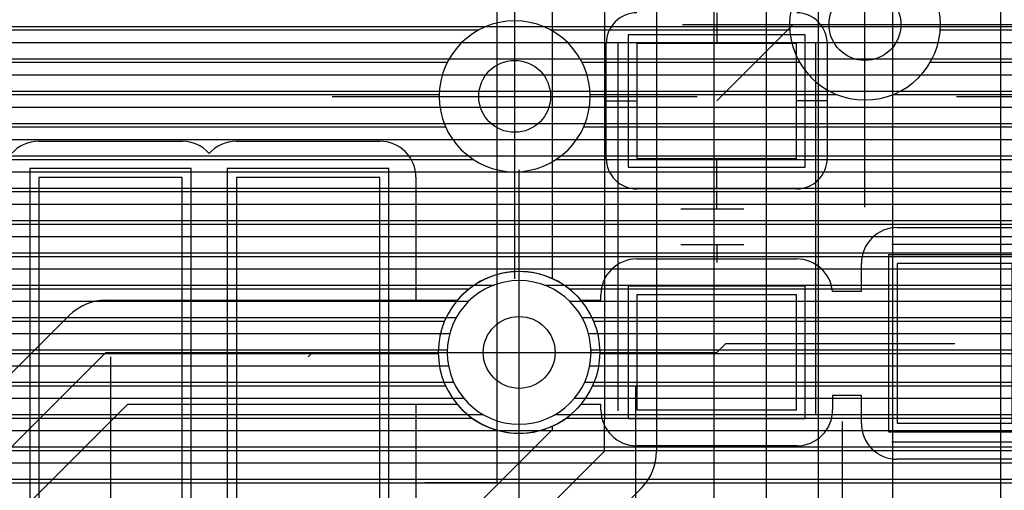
# Model space of a CAD drawing. Extents: x 25 to 291, y 23 to 136.
# Tile 126 of 147: x 75.62 to 81.1, y 89.81 to 92.43. Entities that reach past the tile are written whole.
import ezdxf

# ---------------------------------------------------------------- set-up
doc = ezdxf.new("R2010")
doc.units = 0
doc.layers.get('0').update_dxf_attribs({"linetype": 'CONTINUOUS'})
for name, color, linetype in [('copper_layer_2', 1, 'CONTINUOUS'), ('copper_layer_3', 3, 'CONTINUOUS'), ('copper_layer_bottom', 4, 'CONTINUOUS'), ('copper_layer_top', 5, 'CONTINUOUS'), ('drill_drawing', 6, 'CONTINUOUS'), ('paste_mask_top', 2, 'CONTINUOUS'), ('silkscreen_top', 1, 'CONTINUOUS'), ('solder_mask_top', 1, 'CONTINUOUS')]:
    doc.layers.add(name, color=color, linetype=linetype)

# ---------------------------------------------------------------- blocks, each defined once
blk = doc.blocks.new('D20')
blk.add_circle((0, 0), 0.2)
blk = doc.blocks.new('D482')
blk.add_lwpolyline([(0.32004, 0.4445), (-0.32004, 0.4445), (-0.32004, -0.4445), (0.32004, -0.4445)], close=True)
blk = doc.blocks.new('D484')
blk.add_lwpolyline([(0.4445, 0.32004), (-0.4445, 0.32004), (-0.4445, -0.32004), (0.4445, -0.32004)], close=True)
blk = doc.blocks.new('D633')
blk.add_lwpolyline([(0.39878, 0.99822), (-0.39878, 0.99822), (-0.39878, -0.99822), (0.39878, -0.99822)], close=True)
blk = doc.blocks.new('D568')
blk.add_lwpolyline([(0.3683, 0.49276), (-0.3683, 0.49276), (-0.3683, -0.49276), (0.3683, -0.49276)], close=True)
blk = doc.blocks.new('D570')
blk.add_lwpolyline([(0.49276, 0.3683), (-0.49276, 0.3683), (-0.49276, -0.3683), (0.49276, -0.3683)], close=True)
blk = doc.blocks.new('D655')
blk.add_lwpolyline([(0.44958, 1.04902), (-0.44958, 1.04902), (-0.44958, -1.04902), (0.44958, -1.04902)], close=True)

msp = doc.modelspace()

# ---------------------------------------------------------------- linework, layer by layer
at = {"layer": 'copper_layer_2', "color": 1}
for points in [[(41.687833, 92.389891), (86.050292, 92.389891)], [(41.726695, 92.299975), (86.050292, 92.299975)], [(41.756668, 92.209804), (86.050292, 92.209804)], [(41.778512, 92.119888), (86.050292, 92.119888)], [(41.792482, 92.029972), (86.050292, 92.029972)], [(41.79934, 91.939802), (86.050292, 91.939802)], [(41.799086, 91.849886), (86.050292, 91.849886)], [(41.791212, 91.75997), (86.050292, 91.75997)], [(41.776226, 91.669799), (86.050292, 91.669799)], [(41.75362, 91.579883), (86.050292, 91.579883)], [(41.722631, 91.489967), (86.050292, 91.489967)], [(41.682753, 91.399797), (86.050292, 91.399797)], [(41.632715, 91.309881), (86.050292, 91.309881)], [(44.465329, 91.219964), (86.050292, 91.219964)], [(66.22606, 91.129794), (86.050292, 91.129794)], [(66.375921, 91.039878), (86.050292, 91.039878)], [(66.446787, 90.949962), (78.260097, 90.949962)], [(78.540259, 90.949962), (86.050292, 90.949962)], [(66.484887, 90.859792), (78.119126, 90.859792)], [(78.681229, 90.859792), (86.050292, 90.859792)], [(66.499619, 90.769876), (78.0508, 90.769876)], [(78.749555, 90.769876), (86.050292, 90.769876)], [(66.494031, 90.679959), (78.01397, 90.679959)], [(78.786132, 90.679959), (86.050292, 90.679959)], [(66.466599, 90.589789), (78.000508, 90.589789)], [(78.799848, 90.589789), (86.050292, 90.589789)], [(66.412243, 90.499873), (78.007366, 90.499873)], [(78.79299, 90.499873), (86.050292, 90.499873)], [(66.310389, 90.409957), (78.035814, 90.409957)], [(78.764288, 90.409957), (86.050292, 90.409957)], [(41.262129, 90.319787), (78.092202, 90.319787)], [(78.708153, 90.319787), (86.050292, 90.319787)], [(41.388621, 90.22987), (78.198374, 90.22987)], [(78.601981, 90.22987), (86.050292, 90.22987)], [(41.486157, 90.139954), (86.050292, 90.139954)], [(41.563881, 90.049784), (86.050292, 90.049784)], [(41.626873, 89.959868), (86.050292, 89.959868)], [(60.414529, 89.869952), (86.050292, 89.869952)]]:
    msp.add_lwpolyline(points, dxfattribs=at)
msp.add_lwpolyline([(78.800102, 90.575057), (78.800102, 90.575057), (78.800102, 90.575057, 1), (78, 90.575057), (78, 90.575057), (78, 90.575057, 1), (78.800102, 90.575057), (78.800102, 90.575057)], format="xyb", dxfattribs=at)
msp.add_lwpolyline([(78.800102, 90.575057), (78.800102, 90.575057), (78.800102, 90.575057, 1), (78, 90.575057), (78, 90.575057), (78, 90.575057, 1), (78.800102, 90.575057), (78.800102, 90.575057)], format="xyb", dxfattribs=at)
at = {"layer": 'copper_layer_3', "color": 3}
for points in [[(80.745237, 92.400305), (80.745237, 92.400305), (80.745237, 92.400305, 1), (79.905004, 92.400305), (79.905004, 92.400305), (79.905004, 92.400305, 1), (80.745237, 92.400305), (80.745237, 92.400305)], [(80.745237, 92.400305), (80.745237, 92.400305), (80.745237, 92.400305, 1), (79.905004, 92.400305), (79.905004, 92.400305), (79.905004, 92.400305, 1), (80.745237, 92.400305), (80.745237, 92.400305)], [(78.795276, 92.000254), (78.795276, 92.000254), (78.795276, 92.000254, 1), (77.955042, 92.000254), (77.955042, 92.000254), (77.955042, 92.000254, 1), (78.795276, 92.000254), (78.795276, 92.000254)], [(78.795276, 92.000254), (78.795276, 92.000254), (78.795276, 92.000254, 1), (77.955042, 92.000254), (77.955042, 92.000254), (77.955042, 92.000254, 1), (78.795276, 92.000254), (78.795276, 92.000254)], [(78.85014, 90.575057), (78.85014, 90.575057), (78.85014, 90.575057, 1), (77.949962, 90.575057), (77.949962, 90.575057), (77.949962, 90.575057, 1), (78.85014, 90.575057), (78.85014, 90.575057)], [(78.85014, 90.575057), (78.85014, 90.575057), (78.85014, 90.575057, 1), (77.949962, 90.575057), (77.949962, 90.575057), (77.949962, 90.575057, 1), (78.85014, 90.575057), (78.85014, 90.575057)]]:
    msp.add_lwpolyline(points, format="xyb", dxfattribs=at)
for points in [[(67.420117, 92.369825), (78.175768, 92.369825)], [(78.574549, 92.369825), (79.906274, 92.369825)], [(80.743967, 92.369825), (81.650749, 92.369825)], [(67.376937, 92.189738), (78.000508, 92.189738)], [(78.749809, 92.189738), (79.961646, 92.189738)], [(80.688595, 92.189738), (81.475489, 92.189738)], [(67.207264, 92.009906), (77.955296, 92.009906)], [(78.795022, 92.009906), (80.17018, 92.009906)], [(80.480315, 92.009906), (81.430277, 92.009906)], [(64.583947, 91.82982), (77.991364, 91.82982)], [(78.758954, 91.82982), (81.466345, 91.82982)], [(64.431801, 91.649733), (78.14351, 91.649733)], [(78.606807, 91.649733), (81.618491, 91.649733)], [(58.210058, 91.469901), (82.7587, 91.469901)], [(67.254255, 91.289815), (82.95809, 91.289815)], [(67.355601, 91.109728), (85.875286, 91.109728)], [(67.364237, 90.929896), (78.12319, 90.929896)], [(78.677165, 90.929896), (85.875286, 90.929896)], [(67.287275, 90.749809), (77.985522, 90.749809)], [(78.814834, 90.749809), (85.875286, 90.749809)], [(66.512319, 90.569723), (77.950216, 90.569723)], [(78.85014, 90.569723), (85.875286, 90.569723)], [(66.369571, 90.389891), (77.990094, 90.389891)], [(78.810262, 90.389891), (85.875286, 90.389891)], [(67.942088, 90.209804), (78.137414, 90.209804)], [(78.662941, 90.209804), (85.875286, 90.209804)], [(68.104648, 90.029972), (85.875286, 90.029972)], [(68.145034, 89.849886), (85.875286, 89.849886)]]:
    msp.add_lwpolyline(points, dxfattribs=at)
at = {"layer": 'copper_layer_bottom', "color": 4}
for points in [[(59.93015, 115.380239), (60.555245, 114.755144), (64.825248, 114.755144), (66.620015, 114.755144), (67.275083, 114.10033), (74.85522, 114.10033), (81.080264, 107.875286), (81.080264, 87.075184)], [(61.575057, 113.500127), (61.875032, 113.500127), (62.075184, 113.300229), (74.650241, 113.300229), (79.77521, 108.17526), (79.77521, 87.325121)], [(79.485141, 87.502921), (79.485141, 108.055118), (74.530099, 113.01016), (73.625349, 113.01016), (79.080264, 107.555245)], [(73.375159, 112.85014), (73.375159, 112.85014), (78.875032, 107.350267), (78.875032, 90.200152)], [(78.585217, 90.985522), (78.585217, 107.230124), (73.255017, 112.560325), (60.225044, 112.560325)], [(80.480061, 87.1524), (80.480061, 107.626619), (80.065278, 108.041656), (80.065278, 87.325121)], [(79.1651, 107.350267), (79.1651, 90.200152), (79.1651, 90.025146)], [(47.936246, 92.389891), (78.585217, 92.389891)], [(79.1651, 92.389891), (79.485141, 92.389891)], [(80.065278, 92.389891), (80.480061, 92.389891)], [(47.846076, 92.299975), (78.585217, 92.299975)], [(79.1651, 92.299975), (79.485141, 92.299975)], [(80.065278, 92.299975), (80.480061, 92.299975)], [(47.75616, 92.209804), (78.585217, 92.209804)], [(79.1651, 92.209804), (79.485141, 92.209804)], [(80.065278, 92.209804), (80.480061, 92.209804)], [(47.666243, 92.119888), (78.585217, 92.119888)], [(79.1651, 92.119888), (79.485141, 92.119888)], [(80.065278, 92.119888), (80.480061, 92.119888)], [(47.576073, 92.029972), (78.585217, 92.029972)], [(79.1651, 92.029972), (79.485141, 92.029972)], [(80.065278, 92.029972), (80.480061, 92.029972)], [(47.486157, 91.939802), (78.585217, 91.939802)], [(79.1651, 91.939802), (79.485141, 91.939802)], [(80.065278, 91.939802), (80.480061, 91.939802)], [(47.396241, 91.849886), (78.585217, 91.849886)], [(79.1651, 91.849886), (79.485141, 91.849886)], [(80.065278, 91.849886), (80.480061, 91.849886)], [(47.306071, 91.75997), (78.585217, 91.75997)], [(79.1651, 91.75997), (79.485141, 91.75997)], [(80.065278, 91.75997), (80.480061, 91.75997)], [(47.216154, 91.669799), (78.585217, 91.669799)], [(79.1651, 91.669799), (79.485141, 91.669799)], [(80.065278, 91.669799), (80.480061, 91.669799)], [(47.126238, 91.579883), (78.585217, 91.579883)], [(79.1651, 91.579883), (79.485141, 91.579883)], [(80.065278, 91.579883), (80.480061, 91.579883)], [(47.036068, 91.489967), (78.585217, 91.489967)], [(79.1651, 91.489967), (79.485141, 91.489967)], [(80.065278, 91.489967), (80.480061, 91.489967)], [(46.946152, 91.399797), (78.585217, 91.399797)], [(79.1651, 91.399797), (79.485141, 91.399797)], [(80.065278, 91.399797), (80.480061, 91.399797)], [(46.856236, 91.309881), (78.585217, 91.309881)], [(79.1651, 91.309881), (79.485141, 91.309881)], [(80.065278, 91.309881), (80.480061, 91.309881)], [(46.766066, 91.219964), (78.585217, 91.219964)], [(79.1651, 91.219964), (79.485141, 91.219964)], [(80.065278, 91.219964), (80.480061, 91.219964)], [(66.341631, 91.129794), (78.585217, 91.129794)], [(79.1651, 91.129794), (79.485141, 91.129794)], [(80.065278, 91.129794), (80.480061, 91.129794)], [(66.444501, 91.039878), (78.585217, 91.039878)], [(79.1651, 91.039878), (79.485141, 91.039878)], [(80.065278, 91.039878), (80.480061, 91.039878)], [(66.503429, 90.949962), (78.150876, 90.949962)], [(79.1651, 90.949962), (79.485141, 90.949962)], [(80.065278, 90.949962), (80.480061, 90.949962)], [(66.536449, 90.859792), (76.044704, 90.859792)], [(76.100076, 90.865126), (78.056134, 90.865126)], [(79.1651, 90.859792), (79.485141, 90.859792)], [(80.065278, 90.859792), (80.480061, 90.859792)], [(66.549657, 90.769876), (75.884684, 90.769876)], [(73.151384, 88.815088), (73.93015, 88.815088), (75.895098, 90.78029)], [(79.1651, 90.769876), (79.485141, 90.769876)], [(80.065278, 90.769876), (80.480061, 90.769876)], [(71.663957, 90.679959), (75.794768, 90.679959)], [(79.1651, 90.679959), (79.485141, 90.679959)], [(80.065278, 90.679959), (80.480061, 90.679959)], [(31.729997, 89.580137), (37.740157, 83.570231), (41.610109, 83.570231), (45.580137, 87.540259), (61.790196, 87.540259), (62.900178, 88.650241), (68.800102, 88.650241), (68.975108, 88.825248), (72.375159, 88.825248), (72.675133, 88.525273), (74.050038, 88.525273), (76.100076, 90.575057), (78.400051, 90.575057)], [(71.770638, 90.589789), (75.704597, 90.589789)], [(79.1651, 90.589789), (79.485141, 90.589789)], [(80.065278, 90.589789), (80.480061, 90.589789)], [(79.1651, 90.499873), (79.485141, 90.499873)], [(80.065278, 90.499873), (80.480061, 90.499873)], [(79.1651, 90.409957), (79.485141, 90.409957)], [(80.065278, 90.409957), (80.480061, 90.409957)], [(78.056134, 90.285243), (76.220218, 90.285243), (74.255271, 88.320041)], [(79.1651, 90.319787), (79.485141, 90.319787)], [(80.065278, 90.319787), (80.480061, 90.319787)], [(76.164846, 90.22987), (78.111506, 90.22987)], [(79.1651, 90.22987), (79.485141, 90.22987)], [(80.065278, 90.22987), (80.480061, 90.22987)], [(62.690119, 84.475235), (65.177546, 84.475235), (65.402591, 84.700279), (73.800102, 84.700279), (77.600203, 88.500127), (77.600203, 88.750064), (78.875032, 90.025146), (78.875032, 90.200152)], [(77.394971, 88.955296), (78.585217, 90.145288), (78.585217, 90.164846)], [(76.07493, 90.139954), (78.286259, 90.139954)], [(78.514097, 90.139954), (78.579629, 90.139954)], [(79.1651, 90.139954), (79.485141, 90.139954)], [(80.065278, 90.139954), (80.480061, 90.139954)], [(75.985014, 90.049784), (78.489713, 90.049784)], [(79.1651, 90.049784), (79.485141, 90.049784)], [(80.065278, 90.049784), (80.480061, 90.049784)], [(75.894844, 89.959868), (78.399797, 89.959868)], [(79.157734, 89.959868), (79.485141, 89.959868)], [(80.065278, 89.959868), (80.480061, 89.959868)], [(75.804928, 89.869952), (78.309627, 89.869952)], [(79.120142, 89.869952), (79.485141, 89.869952)], [(80.065278, 89.869952), (80.480061, 89.869952)], [(79.080264, 89.820168), (77.890272, 88.630175), (77.890272, 88.500127)]]:
    msp.add_lwpolyline(points, dxfattribs=at)
for points in [[(78.585217, 90.985522), (78.585217, 90.985522), (78.585217, 90.985522, 0.335969), (78.056134, 90.865126), (78.056134, 90.865126)], [(76.100076, 90.865126), (76.100076, 90.865126), (76.100076, 90.865126, 0.198777), (75.895098, 90.78029), (75.895098, 90.78029)], [(78.056134, 90.285243), (78.056134, 90.285243), (78.056134, 90.285243, 0.334847), (78.585217, 90.164846), (78.585217, 90.164846)], [(79.080264, 89.820168), (79.080264, 89.820168), (79.080264, 89.820168, 0.198726), (79.1651, 90.025146), (79.1651, 90.025146)]]:
    msp.add_lwpolyline(points, format="xyb", dxfattribs=at)
at = {"layer": 'copper_layer_top', "color": 5}
for points in [[(79.055118, 92.465075), (79.055118, 92.465075), (79.055118, 92.465075, 0.414214), (78.885192, 92.295149), (78.885192, 92.295149)], [(80.115062, 92.295149), (80.115062, 92.295149), (80.115062, 92.295149, 0.414214), (79.945136, 92.465075), (79.945136, 92.465075)], [(75.725171, 91.750064), (75.725171, 91.750064), (75.725171, 91.750064, 0.213978), (75.575057, 91.682499), (75.575057, 91.682499)], [(76.675133, 91.682499), (76.675133, 91.682499), (76.675133, 91.682499, 0.215253), (76.525273, 91.750064), (76.525273, 91.750064)], [(76.825248, 91.750064), (76.825248, 91.750064), (76.825248, 91.750064, 0.213978), (76.675133, 91.682499), (76.675133, 91.682499)], [(77.825248, 91.550165), (77.825248, 91.550165), (77.825248, 91.550165, 0.415111), (77.625095, 91.750064), (77.625095, 91.750064)], [(78.885192, 91.655067), (78.885192, 91.655067), (78.885192, 91.655067, 0.414214), (79.055118, 91.485141), (79.055118, 91.485141)], [(79.945136, 91.485141), (79.945136, 91.485141), (79.945136, 91.485141, 0.414214), (80.115062, 91.655067), (80.115062, 91.655067)], [(80.505207, 91.270257), (80.505207, 91.270257), (80.505207, 91.270257, 0.414214), (80.305055, 91.070104), (80.305055, 91.070104)], [(79.055118, 91.09525), (79.055118, 91.09525), (79.055118, 91.09525, 0.415111), (78.85522, 90.895098), (78.85522, 90.895098)], [(80.144272, 90.915164), (80.144272, 90.915164), (80.144272, 90.915164, 0.385068), (79.945136, 91.09525), (79.945136, 91.09525)], [(78.744221, 90.865126), (78.744221, 90.865126), (78.744221, 90.865126, 0.465159), (78.056134, 90.865126), (78.056134, 90.865126)], [(78.056134, 90.285243), (78.056134, 90.285243), (78.056134, 90.285243, 0.464857), (78.744221, 90.285243), (78.744221, 90.285243)], [(78.85522, 90.255271), (78.85522, 90.255271), (78.85522, 90.255271, 0.413315), (79.055118, 90.055118), (79.055118, 90.055118)], [(79.945136, 90.055118), (79.945136, 90.055118), (79.945136, 90.055118, 0.414214), (80.145288, 90.255271), (80.145288, 90.255271)], [(80.305055, 90.180086), (80.305055, 90.180086), (80.305055, 90.180086, 0.415111), (80.505207, 89.980188), (80.505207, 89.980188)]]:
    msp.add_lwpolyline(points, format="xyb", dxfattribs=at)
for points in [[(79.500127, 92.465075), (79.500127, 92.295149)], [(66.720091, 92.389891), (78.913894, 92.389891)], [(79.500127, 91.975108), (79.92507, 92.400305), (80.325121, 92.400305)], [(80.08636, 92.389891), (86.050292, 92.389891)], [(66.720091, 92.299975), (78.885192, 92.299975)], [(78.885192, 91.655067), (78.885192, 92.295149)], [(80.115062, 92.299975), (86.050292, 92.299975)], [(80.115062, 92.295149), (80.115062, 91.655067)], [(66.720091, 92.209804), (78.885192, 92.209804)], [(80.115062, 92.209804), (86.050292, 92.209804)], [(66.720091, 92.119888), (78.885192, 92.119888)], [(80.115062, 92.119888), (86.050292, 92.119888)], [(66.720091, 92.029972), (78.885192, 92.029972)], [(80.115062, 92.029972), (86.050292, 92.029972)], [(78.885192, 91.975108), (79.055118, 91.975108)], [(80.115062, 91.975108), (79.945136, 91.975108)], [(66.720091, 91.939802), (78.885192, 91.939802)], [(80.115062, 91.939802), (86.050292, 91.939802)], [(66.720091, 91.849886), (78.885192, 91.849886)], [(80.115062, 91.849886), (86.050292, 91.849886)], [(66.720091, 91.75997), (78.885192, 91.75997)], [(80.115062, 91.75997), (86.050292, 91.75997)], [(75.725171, 91.750064), (76.525273, 91.750064)], [(76.825248, 91.750064), (77.625095, 91.750064)], [(77.78537, 91.669799), (78.885192, 91.669799)], [(79.500127, 91.485141), (79.500127, 91.655067)], [(80.115062, 91.669799), (86.050292, 91.669799)], [(77.822962, 91.579883), (78.902718, 91.579883)], [(77.825248, 91.550165), (77.825248, 90.865126), (78.056134, 90.865126)], [(80.097536, 91.579883), (86.050292, 91.579883)], [(77.825248, 91.489967), (79.015494, 91.489967)], [(79.945136, 91.485141), (79.055118, 91.485141)], [(79.98476, 91.489967), (86.050292, 91.489967)], [(77.825248, 91.399797), (86.050292, 91.399797)], [(77.825248, 91.309881), (86.050292, 91.309881)], [(80.505207, 91.270257), (81.145288, 91.270257)], [(77.825248, 91.219964), (80.372365, 91.219964)], [(77.825248, 91.129794), (80.314199, 91.129794)], [(79.055118, 91.09525), (79.945136, 91.09525)], [(77.825248, 91.039878), (78.916942, 91.039878)], [(80.083312, 91.039878), (80.305055, 91.039878)], [(80.144272, 90.915164), (80.305055, 90.915164), (80.305055, 91.070104)], [(77.825248, 90.949962), (78.150876, 90.949962)], [(78.649479, 90.949962), (78.86284, 90.949962)], [(80.137668, 90.949962), (80.305055, 90.949962)], [(78.744221, 90.865126), (78.85522, 90.865126), (78.85522, 90.895098)], [(78.400051, 90.575057), (79.500127, 90.575057), (79.550165, 90.625095), (80.825248, 90.625095)], [(76.125222, 90.550165), (76.125222, 89.075184), (76.500127, 88.700279)], [(77.225044, 90.550165), (77.250191, 90.575057), (78.400051, 90.575057)], [(80.305055, 90.180086), (80.305055, 90.335281), (80.145288, 90.335281), (80.145288, 90.255271)], [(78.056134, 90.285243), (77.825248, 90.285243), (77.825248, 89.550165)], [(78.85522, 90.255271), (78.85522, 90.285243), (78.744221, 90.285243)], [(80.145288, 90.319787), (80.305055, 90.319787)], [(77.825248, 90.22987), (78.111506, 90.22987)], [(78.688595, 90.22987), (78.856744, 90.22987)], [(80.14351, 90.22987), (80.305055, 90.22987)], [(77.825248, 90.139954), (78.286259, 90.139954)], [(78.514097, 90.139954), (78.891796, 90.139954)], [(80.108458, 90.139954), (80.309373, 90.139954)], [(79.945136, 90.055118), (79.055118, 90.055118)], [(77.825248, 90.049784), (80.353569, 90.049784)], [(77.825248, 89.959868), (81.77521, 89.959868)], [(81.145288, 89.980188), (80.505207, 89.980188)], [(77.825248, 89.869952), (81.77521, 89.869952)]]:
    msp.add_lwpolyline(points, dxfattribs=at)
at = {"layer": 'drill_drawing', "color": 6}
for points in [[(80.325121, 91.384303), (80.325121, 93.416307)], [(78.375159, 90.984252), (78.375159, 93.016256)], [(79.309119, 92.400305), (81.341123, 92.400305)], [(77.359157, 92.000254), (79.391161, 92.000254)], [(80.834138, 92.000254), (82.866142, 92.000254)], [(78.400051, 89.559055), (78.400051, 91.591059)], [(77.384049, 90.575057), (79.416053, 90.575057)], [(79.050038, 88.359157), (79.050038, 90.391161)], [(80.200152, 88.159258), (80.200152, 90.191262)]]:
    msp.add_lwpolyline(points, dxfattribs=at)
at = {"layer": 'silkscreen_top', "color": 1}
for points in [[(77.875032, 100.950216), (78.275083, 100.950216), (78.275083, 89.85014), (77.875032, 89.85014)], [(78.950216, 92.300229), (78.950216, 90.250191)], [(80.050038, 92.300229), (80.050038, 90.225298)], [(79.500127, 91.375159), (79.500127, 91.475235)], [(79.300229, 91.375159), (79.650241, 91.375159)], [(79.300229, 91.17526), (79.650241, 91.17526)], [(79.500127, 91.17526), (79.500127, 91.075184)], [(82.600203, 91.17526), (80.475235, 91.17526)], [(82.575057, 90.075184), (80.475235, 90.075184)]]:
    msp.add_lwpolyline(points, dxfattribs=at)

# ---------------------------------------------------------------- block references
at = {"layer": 'copper_layer_2'}
for p in [(80.325121, 92.400305), (78.375159, 92.000254)]:
    msp.add_blockref('D20', p, dxfattribs=at)
at = {"layer": 'copper_layer_bottom'}
for p in [(80.325121, 92.400305), (78.375159, 92.000254), (78.400051, 90.575057)]:
    msp.add_blockref('D20', p, dxfattribs=at)
at = {"layer": 'copper_layer_top'}
for name, p in [('D20', (80.325121, 92.400305)), ('D484', (79.500127, 91.975108)), ('D20', (78.375159, 92.000254)), ('D633', (76.125222, 90.550165)), ('D633', (77.225044, 90.550165)), ('D482', (80.825248, 90.625095)), ('D484', (79.500127, 90.575057)), ('D20', (78.400051, 90.575057))]:
    msp.add_blockref(name, p, dxfattribs=at)
at = {"layer": 'paste_mask_top'}
for name, p in [('D484', (79.500127, 91.975108)), ('D633', (76.125222, 90.550165)), ('D633', (77.225044, 90.550165)), ('D482', (80.825248, 90.625095)), ('D484', (79.500127, 90.575057))]:
    msp.add_blockref(name, p, dxfattribs=at)
at = {"layer": 'solder_mask_top'}
for name, p in [('D570', (79.500127, 91.975108)), ('D655', (76.125222, 90.550165)), ('D655', (77.225044, 90.550165)), ('D568', (80.825248, 90.625095)), ('D570', (79.500127, 90.575057))]:
    msp.add_blockref(name, p, dxfattribs=at)

doc.saveas('drawing.dxf')
